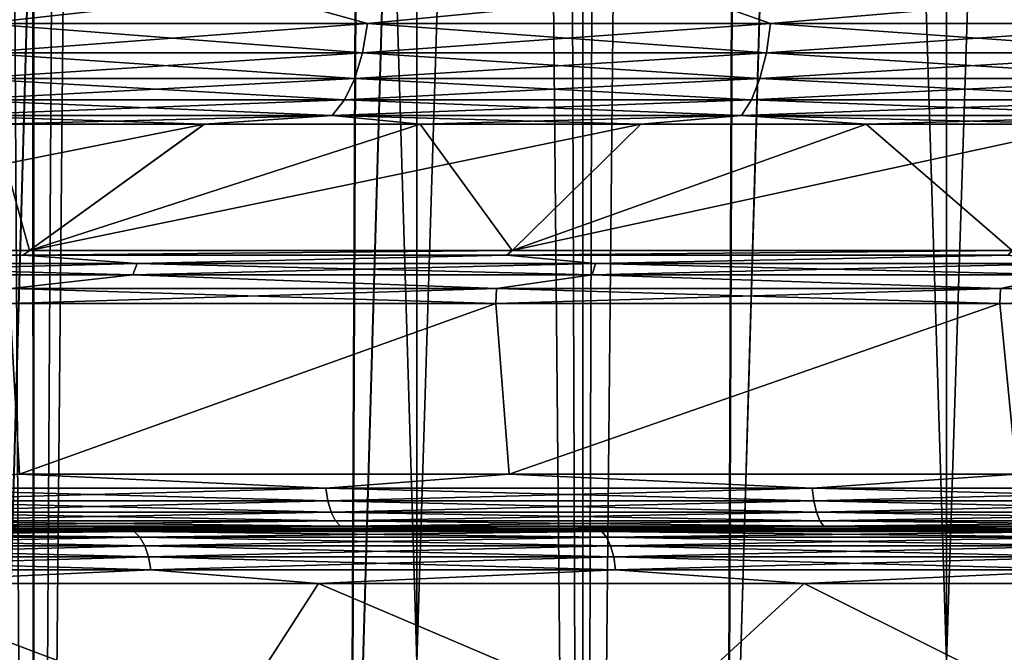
# Model space of a CAD drawing. Header units: metres. Extents: x -24 to 24, y -69 to 184.
# Tile 73 of 256: x -9.58 to -5.93, y -59.26 to -56.91. Entities that reach past the tile are written whole.
import ezdxf

# ---------------------------------------------------------------- set-up
doc = ezdxf.new("R2010")
doc.units = ezdxf.units.M
for name, color, linetype in [('100', 7, 'CONTINUOUS'), ('122', 7, 'CONTINUOUS'), ('134', 7, 'CONTINUOUS'), ('14', 7, 'CONTINUOUS'), ('15', 7, 'CONTINUOUS'), ('154', 7, 'CONTINUOUS'), ('156', 7, 'CONTINUOUS'), ('24', 7, 'CONTINUOUS'), ('26', 7, 'CONTINUOUS'), ('30', 7, 'CONTINUOUS'), ('367', 7, 'CONTINUOUS'), ('369', 7, 'CONTINUOUS'), ('3981', 7, 'CONTINUOUS'), ('3984', 7, 'CONTINUOUS'), ('3999', 7, 'CONTINUOUS'), ('560', 2, 'CONTINUOUS'), ('569', 2, 'CONTINUOUS'), ('68', 7, 'CONTINUOUS'), ('69', 7, 'CONTINUOUS'), ('76', 7, 'CONTINUOUS'), ('77', 7, 'CONTINUOUS'), ('88', 7, 'CONTINUOUS')]:
    doc.layers.add(name, color=color, linetype=linetype)

msp = doc.modelspace()

# ---------------------------------------------------------------- linework, layer by layer
at = {"layer": '100'}
for points in [[(-9.546318, -57.770858, 19.079793), (-11.283915, -57.787988, 18.168639), (-9.569844, -57.787988, 19.127055)], [(-9.546318, -57.770858, 19.079793), (-11.256125, -57.770858, 18.123751), (-11.283915, -57.787988, 18.168639)], [(-11.283915, -57.787988, 18.168639), (-10.781071, -57.819116, 18.524952), (-9.569844, -57.787988, 19.127055)], [(-10.781071, -57.819116, 18.524952), (-9.147865, -57.819116, 19.383547), (-9.569844, -57.787988, 19.127055)], [(-7.756025, -57.770858, 19.874978), (-9.569844, -57.787988, 19.127055), (-7.775089, -57.787988, 19.92421)], [(-7.756025, -57.770858, 19.874978), (-9.546318, -57.770858, 19.079793), (-9.569844, -57.787988, 19.127055)], [(-9.569844, -57.787988, 19.127055), (-9.147865, -57.819116, 19.383547), (-7.775089, -57.787988, 19.92421)], [(-9.147865, -57.819116, 19.383547), (-7.446867, -57.819116, 20.098495), (-7.775089, -57.787988, 19.92421)], [(-5.900291, -57.770858, 20.502616), (-7.775089, -57.787988, 19.92421), (-5.914781, -57.787988, 20.553382)], [(-5.900291, -57.770858, 20.502616), (-7.756025, -57.770858, 19.874978), (-7.775089, -57.787988, 19.92421)], [(-7.775089, -57.787988, 19.92421), (-7.446867, -57.819116, 20.098495), (-5.914781, -57.787988, 20.553382)], [(-7.446867, -57.819116, 20.098495), (-5.690681, -57.819116, 20.664498), (-5.914781, -57.787988, 20.553382)], [(-10.799097, -57.861789, 18.555925), (-9.16316, -57.861789, 19.415956), (-10.781071, -57.819116, 18.524952)], [(-10.781071, -57.819116, 18.524952), (-9.16316, -57.861789, 19.415956), (-9.147865, -57.819116, 19.383547)], [(-9.16316, -57.861789, 19.415956), (-7.459318, -57.861789, 20.1321), (-9.147865, -57.819116, 19.383547)], [(-9.147865, -57.819116, 19.383547), (-7.459318, -57.861789, 20.1321), (-7.446867, -57.819116, 20.098495)], [(-7.459318, -57.861789, 20.1321), (-5.700196, -57.861789, 20.699049), (-7.446867, -57.819116, 20.098495)], [(-7.446867, -57.819116, 20.098495), (-5.700196, -57.861789, 20.699049), (-5.690681, -57.819116, 20.664498)], [(-10.799097, -57.861789, 18.555925), (-9.616705, -57.912692, 19.220715), (-9.16316, -57.861789, 19.415956)], [(-9.616705, -57.912692, 19.220715), (-7.813161, -57.912692, 20.021774), (-9.16316, -57.861789, 19.415956)], [(-9.16316, -57.861789, 19.415956), (-7.813161, -57.912692, 20.021774), (-7.459318, -57.861789, 20.1321)], [(-7.813161, -57.912692, 20.021774), (-5.943744, -57.912692, 20.654027), (-7.459318, -57.861789, 20.1321)], [(-7.459318, -57.861789, 20.1321), (-5.943744, -57.912692, 20.654027), (-5.700196, -57.861789, 20.699049)], [(-5.943744, -57.912692, 20.654027), (-4.024215, -57.912692, 21.112143), (-5.700196, -57.861789, 20.699049)], [(-9.620174, -57.96782, 19.227643), (-7.815985, -57.96782, 20.028989), (-9.616705, -57.912692, 19.220715)], [(-9.616705, -57.912692, 19.220715), (-7.815985, -57.96782, 20.028989), (-7.813161, -57.912692, 20.021774)], [(-7.815985, -57.96782, 20.028989), (-5.945893, -57.96782, 20.66147), (-7.813161, -57.912692, 20.021774)], [(-7.813161, -57.912692, 20.021774), (-5.945893, -57.96782, 20.66147), (-5.943744, -57.912692, 20.654027)], [(-5.945893, -57.96782, 20.66147), (-4.025669, -57.96782, 21.119754), (-5.943744, -57.912692, 20.654027)], [(-5.943744, -57.912692, 20.654027), (-4.025669, -57.96782, 21.119754), (-4.024215, -57.912692, 21.112143)]]:
    msp.add_3dface(points, dxfattribs=at)
at = {"layer": '122'}
for points in [[(-8.701032, -56.814139, 16.057705), (-10.204306, -56.814139, 15.146946), (-9.720664, -56.928619, 15.478677)], [(-8.701032, -56.814139, 16.057705), (-9.720664, -56.928619, 15.478677), (-8.292454, -56.928619, 16.288522)], [(-7.117171, -56.814139, 16.819742), (-8.701032, -56.814139, 16.057705), (-8.292454, -56.928619, 16.288522)], [(-7.117171, -56.814139, 16.819742), (-8.292454, -56.928619, 16.288522), (-6.797333, -56.928619, 16.966938)], [(-5.467392, -56.814139, 17.426), (-7.117171, -56.814139, 16.819742), (-6.797333, -56.928619, 16.966938)], [(-5.467392, -56.814139, 17.426), (-6.797333, -56.928619, 16.966938), (-5.247367, -56.928619, 17.508452)], [(-9.742054, -57.036874, 15.512738), (-8.310701, -57.036874, 16.324365), (-9.720664, -56.928619, 15.478677)], [(-9.720664, -56.928619, 15.478677), (-8.310701, -57.036874, 16.324365), (-8.292454, -56.928619, 16.288522)], [(-8.310701, -57.036874, 16.324365), (-6.812291, -57.036874, 17.004274), (-8.292454, -56.928619, 16.288522)], [(-8.292454, -56.928619, 16.288522), (-6.812291, -57.036874, 17.004274), (-6.797333, -56.928619, 16.966938)], [(-6.812291, -57.036874, 17.004274), (-5.258914, -57.036874, 17.546979), (-6.797333, -56.928619, 16.966938)], [(-6.797333, -56.928619, 16.966938), (-5.258914, -57.036874, 17.546979), (-5.247367, -56.928619, 17.508452)], [(-9.776082, -57.133015, 15.566923), (-8.33973, -57.133015, 16.381385), (-9.742054, -57.036874, 15.512738)], [(-9.742054, -57.036874, 15.512738), (-8.33973, -57.133015, 16.381385), (-8.310701, -57.036874, 16.324365)], [(-8.33973, -57.133015, 16.381385), (-6.836086, -57.133015, 17.063669), (-8.310701, -57.036874, 16.324365)], [(-8.310701, -57.036874, 16.324365), (-6.836086, -57.133015, 17.063669), (-6.812291, -57.036874, 17.004274)], [(-6.836086, -57.133015, 17.063669), (-5.277283, -57.133015, 17.608269), (-6.812291, -57.036874, 17.004274)], [(-6.812291, -57.036874, 17.004274), (-5.277283, -57.133015, 17.608269), (-5.258914, -57.036874, 17.546979)], [(-9.820934, -57.211911, 15.638341), (-8.377991, -57.211911, 16.45654), (-9.776082, -57.133015, 15.566923)], [(-9.776082, -57.133015, 15.566923), (-8.377991, -57.211911, 16.45654), (-8.33973, -57.133015, 16.381385)], [(-8.377991, -57.211911, 16.45654), (-6.867449, -57.211911, 17.141954), (-8.33973, -57.133015, 16.381385)], [(-8.33973, -57.133015, 16.381385), (-6.867449, -57.211911, 17.141954), (-6.836086, -57.133015, 17.063669)], [(-6.867449, -57.211911, 17.141954), (-5.301494, -57.211911, 17.689054), (-6.836086, -57.133015, 17.063669)], [(-6.836086, -57.133015, 17.063669), (-5.301494, -57.211911, 17.689054), (-5.277283, -57.133015, 17.608269)], [(-9.874215, -57.269354, 15.723184), (-8.423444, -57.269354, 16.545822), (-9.820934, -57.211911, 15.638341)], [(-9.820934, -57.211911, 15.638341), (-8.423444, -57.269354, 16.545822), (-8.377991, -57.211911, 16.45654)], [(-8.423444, -57.269354, 16.545822), (-6.904707, -57.269354, 17.234954), (-8.377991, -57.211911, 16.45654)], [(-8.377991, -57.211911, 16.45654), (-6.904707, -57.269354, 17.234954), (-6.867449, -57.211911, 17.141954)], [(-6.904707, -57.269354, 17.234954), (-5.330256, -57.269354, 17.785022), (-6.867449, -57.211911, 17.141954)], [(-6.867449, -57.211911, 17.141954), (-5.330256, -57.269354, 17.785022), (-5.301494, -57.211911, 17.689054)], [(-9.874215, -57.269354, 15.723184), (-8.898045, -57.30218, 16.420864), (-8.423444, -57.269354, 16.545822)], [(-9.677883, -57.30218, 15.973683), (-8.898045, -57.30218, 16.420864), (-9.874215, -57.269354, 15.723184)], [(-8.898045, -57.30218, 16.420864), (-8.09759, -57.30218, 16.830003), (-8.423444, -57.269354, 16.545822)], [(-8.423444, -57.269354, 16.545822), (-7.278369, -57.30218, 17.200154), (-6.904707, -57.269354, 17.234954)], [(-8.09759, -57.30218, 16.830003), (-7.278369, -57.30218, 17.200154), (-8.423444, -57.269354, 16.545822)], [(-7.278369, -57.30218, 17.200154), (-6.44228, -57.30218, 17.530459), (-6.904707, -57.269354, 17.234954)], [(-6.904707, -57.269354, 17.234954), (-5.591257, -57.30218, 17.820152), (-5.330256, -57.269354, 17.785022)], [(-6.44228, -57.30218, 17.530459), (-5.591257, -57.30218, 17.820152), (-6.904707, -57.269354, 17.234954)]]:
    msp.add_3dface(points, dxfattribs=at)
at = {"layer": '134'}
for points in [[(-8.701031, -56.814139, -16.057705), (-9.720664, -56.928619, -15.478677), (-10.204302, -56.814139, -15.146949)], [(-8.292454, -56.928619, -16.288522), (-9.720664, -56.928619, -15.478677), (-8.701031, -56.814139, -16.057705)], [(-7.11717, -56.814139, -16.819742), (-8.292454, -56.928619, -16.288522), (-8.701031, -56.814139, -16.057705)], [(-6.797333, -56.928619, -16.966938), (-8.292454, -56.928619, -16.288522), (-7.11717, -56.814139, -16.819742)], [(-5.467391, -56.814139, -17.426), (-6.797333, -56.928619, -16.966938), (-7.11717, -56.814139, -16.819742)], [(-5.247367, -56.928619, -17.508452), (-6.797333, -56.928619, -16.966938), (-5.467391, -56.814139, -17.426)], [(-8.292454, -56.928619, -16.288522), (-9.742054, -57.036874, -15.512738), (-9.720664, -56.928619, -15.478677)], [(-8.310701, -57.036874, -16.324365), (-9.742054, -57.036874, -15.512738), (-8.292454, -56.928619, -16.288522)], [(-6.797333, -56.928619, -16.966938), (-8.310701, -57.036874, -16.324365), (-8.292454, -56.928619, -16.288522)], [(-6.812291, -57.036874, -17.004274), (-8.310701, -57.036874, -16.324365), (-6.797333, -56.928619, -16.966938)], [(-5.247367, -56.928619, -17.508452), (-6.812291, -57.036874, -17.004274), (-6.797333, -56.928619, -16.966938)], [(-5.258914, -57.036874, -17.546979), (-6.812291, -57.036874, -17.004274), (-5.247367, -56.928619, -17.508452)], [(-8.310701, -57.036874, -16.324365), (-9.776082, -57.133015, -15.566923), (-9.742054, -57.036874, -15.512738)], [(-8.33973, -57.133015, -16.381385), (-9.776082, -57.133015, -15.566923), (-8.310701, -57.036874, -16.324365)], [(-6.812291, -57.036874, -17.004274), (-8.33973, -57.133015, -16.381385), (-8.310701, -57.036874, -16.324365)], [(-6.836086, -57.133015, -17.063669), (-8.33973, -57.133015, -16.381385), (-6.812291, -57.036874, -17.004274)], [(-5.258914, -57.036874, -17.546979), (-6.836086, -57.133015, -17.063669), (-6.812291, -57.036874, -17.004274)], [(-5.277283, -57.133015, -17.608269), (-6.836086, -57.133015, -17.063669), (-5.258914, -57.036874, -17.546979)], [(-8.33973, -57.133015, -16.381385), (-9.820934, -57.211911, -15.638341), (-9.776082, -57.133015, -15.566923)], [(-8.377991, -57.211911, -16.45654), (-9.820934, -57.211911, -15.638341), (-8.33973, -57.133015, -16.381385)], [(-6.836086, -57.133015, -17.063669), (-8.377991, -57.211911, -16.45654), (-8.33973, -57.133015, -16.381385)], [(-6.867449, -57.211911, -17.141954), (-8.377991, -57.211911, -16.45654), (-6.836086, -57.133015, -17.063669)], [(-5.277283, -57.133015, -17.608269), (-6.867449, -57.211911, -17.141954), (-6.836086, -57.133015, -17.063669)], [(-5.301494, -57.211911, -17.689054), (-6.867449, -57.211911, -17.141954), (-5.277283, -57.133015, -17.608269)], [(-8.377991, -57.211911, -16.45654), (-9.874215, -57.269354, -15.723184), (-9.820934, -57.211911, -15.638341)], [(-8.423444, -57.269354, -16.545822), (-9.874215, -57.269354, -15.723184), (-8.377991, -57.211911, -16.45654)], [(-6.867449, -57.211911, -17.141954), (-8.423444, -57.269354, -16.545822), (-8.377991, -57.211911, -16.45654)], [(-6.904707, -57.269354, -17.234954), (-8.423444, -57.269354, -16.545822), (-6.867449, -57.211911, -17.141954)], [(-5.301494, -57.211911, -17.689054), (-6.904707, -57.269354, -17.234954), (-6.867449, -57.211911, -17.141954)], [(-5.330256, -57.269354, -17.785022), (-6.904707, -57.269354, -17.234954), (-5.301494, -57.211911, -17.689054)], [(-9.874215, -57.269354, -15.723184), (-8.423444, -57.269354, -16.545822), (-9.677825, -57.30218, -15.973718)], [(-9.677825, -57.30218, -15.973718), (-8.423444, -57.269354, -16.545822), (-8.897982, -57.30218, -16.420898)], [(-8.897982, -57.30218, -16.420898), (-8.423444, -57.269354, -16.545822), (-8.09752, -57.30218, -16.830037)], [(-8.423444, -57.269354, -16.545822), (-6.904707, -57.269354, -17.234954), (-8.09752, -57.30218, -16.830037)], [(-8.09752, -57.30218, -16.830037), (-6.904707, -57.269354, -17.234954), (-7.278297, -57.30218, -17.200185)], [(-7.278297, -57.30218, -17.200185), (-6.904707, -57.269354, -17.234954), (-6.44221, -57.30218, -17.530485)], [(-6.904707, -57.269354, -17.234954), (-5.330256, -57.269354, -17.785022), (-6.44221, -57.30218, -17.530485)], [(-6.44221, -57.30218, -17.530485), (-5.330256, -57.269354, -17.785022), (-5.591194, -57.30218, -17.820172)]]:
    msp.add_3dface(points, dxfattribs=at)
at = {"layer": '14'}
for points in [[(-8.812425, -59.53218, 18.398401), (-10.2, -59.007862, 17.666918), (-10.320977, -59.53218, 17.596518)], [(-8.474463, -59.007862, 18.556494), (-10.2, -59.007862, 17.666918), (-8.812425, -59.53218, 18.398401)], [(-7.242068, -59.53218, 19.071247), (-8.474463, -59.007862, 18.556494), (-8.812425, -59.53218, 18.398401)], [(-6.67219, -59.007862, 19.278016), (-8.474463, -59.007862, 18.556494), (-7.242068, -59.53218, 19.071247)], [(-5.620914, -59.53218, 19.610337), (-6.67219, -59.007862, 19.278016), (-7.242068, -59.53218, 19.071247)], [(-4.809494, -59.007862, 19.824953), (-6.67219, -59.007862, 19.278016), (-5.620914, -59.53218, 19.610337)]]:
    msp.add_3dface(points, dxfattribs=at)
at = {"layer": '15'}
for points in [[(-10.320978, -59.53218, -17.596517), (-10.199971, -59.007862, -17.666935), (-8.812426, -59.53218, -18.398401)], [(-10.199971, -59.007862, -17.666935), (-8.474434, -59.007862, -18.556507), (-8.812426, -59.53218, -18.398401)], [(-8.812426, -59.53218, -18.398401), (-8.474434, -59.007862, -18.556507), (-7.242068, -59.53218, -19.071247)], [(-8.474434, -59.007862, -18.556507), (-6.672155, -59.007862, -19.278027), (-7.242068, -59.53218, -19.071247)], [(-7.242068, -59.53218, -19.071247), (-6.672155, -59.007862, -19.278027), (-5.620915, -59.53218, -19.610337)], [(-6.672155, -59.007862, -19.278027), (-4.809461, -59.007862, -19.824961), (-5.620915, -59.53218, -19.610337)]]:
    msp.add_3dface(points, dxfattribs=at)
at = {"layer": '154'}
for points in [[(-9.373102, -5.140339, 12.108601), (-10.885677, -61, 11.451726), (-10.549666, -5.140339, 11.09855)], [(-9.671275, -61, 12.494257), (-10.885677, -61, 11.451726), (-9.373102, -5.140339, 12.108601)], [(-8.09957, -5.140339, 12.995008), (-9.671275, -61, 12.494257), (-9.373102, -5.140339, 12.108601)], [(-8.357631, -61, 13.408579), (-9.671275, -61, 12.494257), (-8.09957, -5.140339, 12.995008)], [(-6.743722, -5.140339, 13.747563), (-8.357631, -61, 13.408579), (-8.09957, -5.140339, 12.995008)], [(-6.958228, -61, 14.185312), (-8.357631, -61, 13.408579), (-6.743722, -5.140339, 13.747563)], [(-5.317986, -5.140339, 14.359398), (-6.958228, -61, 14.185312), (-6.743722, -5.140339, 13.747563)], [(-5.487423, -61, 14.816484), (-6.958228, -61, 14.185312), (-5.317986, -5.140339, 14.359398)]]:
    msp.add_3dface(points, dxfattribs=at)
at = {"layer": '156'}
for points in [[(-10.549666, -5.140339, -11.09855), (-10.882737, -60.80544, -11.452178), (-9.373102, -5.140339, -12.108601)], [(-10.882737, -60.80544, -11.452178), (-9.668291, -60.829759, -12.494687), (-9.373102, -5.140339, -12.108601)], [(-9.373102, -5.140339, -12.108601), (-9.668291, -60.829759, -12.494687), (-8.09957, -5.140339, -12.995008)], [(-9.668291, -60.829759, -12.494687), (-8.354292, -60.854083, -13.40916), (-8.09957, -5.140339, -12.995008)], [(-8.09957, -5.140339, -12.995008), (-8.354292, -60.854083, -13.40916), (-6.743722, -5.140339, -13.747563)], [(-8.354292, -60.854083, -13.40916), (-6.954759, -60.878402, -14.185831), (-6.743722, -5.140339, -13.747563)], [(-6.743722, -5.140339, -13.747563), (-6.954759, -60.878402, -14.185831), (-5.317986, -5.140339, -14.359398)], [(-6.954759, -60.878402, -14.185831), (-5.483943, -60.902719, -14.816867), (-5.317986, -5.140339, -14.359398)]]:
    msp.add_3dface(points, dxfattribs=at)
at = {"layer": '24'}
for points in [[(-9.438683, -58.807869, 18.308451), (-11.213927, -58.80173, 18.111107), (-10.299146, -58.807869, 17.838601)], [(-9.495007, -58.80173, 19.068539), (-11.213927, -58.80173, 18.111107), (-9.438683, -58.807869, 18.308451)], [(-8.556838, -58.807869, 18.736825), (-9.495007, -58.80173, 19.068539), (-9.438683, -58.807869, 18.308451)], [(-7.655613, -58.807869, 19.122753), (-9.495007, -58.80173, 19.068539), (-8.556838, -58.807869, 18.736825)], [(-7.695078, -58.80173, 19.863286), (-9.495007, -58.80173, 19.068539), (-7.655613, -58.807869, 19.122753)], [(-6.737049, -58.807869, 19.465361), (-7.695078, -58.80173, 19.863286), (-7.655613, -58.807869, 19.122753)], [(-5.803223, -58.807869, 19.763873), (-7.695078, -58.80173, 19.863286), (-6.737049, -58.807869, 19.465361)], [(-5.829502, -58.80173, 20.488564), (-7.695078, -58.80173, 19.863286), (-5.803223, -58.807869, 19.763873)]]:
    msp.add_3dface(points, dxfattribs=at)
at = {"layer": '26'}
for points in [[(-11.213926, -58.80173, -18.111108), (-9.495, -58.80173, -19.068543), (-10.299103, -58.807869, -17.838626)], [(-10.299103, -58.807869, -17.838626), (-9.495, -58.80173, -19.068543), (-9.43864, -58.807869, -18.308473)], [(-9.43864, -58.807869, -18.308473), (-9.495, -58.80173, -19.068543), (-8.556794, -58.807869, -18.736845)], [(-9.495, -58.80173, -19.068543), (-7.695074, -58.80173, -19.863287), (-8.556794, -58.807869, -18.736845)], [(-8.556794, -58.807869, -18.736845), (-7.695074, -58.80173, -19.863287), (-7.655566, -58.807869, -19.122772)], [(-7.655566, -58.807869, -19.122772), (-7.695074, -58.80173, -19.863287), (-6.736998, -58.807869, -19.465378)], [(-7.695074, -58.80173, -19.863287), (-5.829501, -58.80173, -20.488564), (-6.736998, -58.807869, -19.465378)], [(-6.736998, -58.807869, -19.465378), (-5.829501, -58.80173, -20.488564), (-5.803172, -58.807869, -19.763889)]]:
    msp.add_3dface(points, dxfattribs=at)
at = {"layer": '30'}
for points in [[(-11.256125, -57.770858, 18.123751), (-9.546318, -57.770858, 19.079793), (-9.677883, -57.30218, 15.973683)], [(-9.677883, -57.30218, 15.973683), (-9.546318, -57.770858, 19.079793), (-8.898045, -57.30218, 16.420864)], [(-8.898045, -57.30218, 16.420864), (-9.546318, -57.770858, 19.079793), (-8.09759, -57.30218, 16.830003)], [(-9.546318, -57.770858, 19.079793), (-7.756025, -57.770858, 19.874978), (-8.09759, -57.30218, 16.830003)], [(-8.09759, -57.30218, 16.830003), (-7.756025, -57.770858, 19.874978), (-7.278369, -57.30218, 17.200154)], [(-7.278369, -57.30218, 17.200154), (-7.756025, -57.770858, 19.874978), (-6.44228, -57.30218, 17.530459)], [(-7.756025, -57.770858, 19.874978), (-5.900291, -57.770858, 20.502616), (-6.44228, -57.30218, 17.530459)], [(-6.44228, -57.30218, 17.530459), (-5.900291, -57.770858, 20.502616), (-5.591257, -57.30218, 17.820152)]]:
    msp.add_3dface(points, dxfattribs=at)
at = {"layer": '367'}
for points in [[(-9.530857, 145.2, -22.298548), (-11.491315, -68.3, -21.354442), (-11.491315, 145.2, -21.354442)], [(-9.530857, -68.3, -22.298548), (-11.491315, -68.3, -21.354442), (-9.530857, 145.2, -22.298548)], [(-7.493662, 145.2, -23.063121), (-9.530857, -68.3, -22.298548), (-9.530857, 145.2, -22.298548)], [(-7.493662, -68.3, -23.063121), (-9.530857, -68.3, -22.298548), (-7.493662, 145.2, -23.063121)], [(-5.396133, 145.2, -23.642002), (-7.493662, -68.3, -23.063121), (-7.493662, 145.2, -23.063121)], [(-5.396133, -68.3, -23.642002), (-7.493662, -68.3, -23.063121), (-5.396133, 145.2, -23.642002)]]:
    msp.add_3dface(points, dxfattribs=at)
at = {"layer": '369'}
for points in [[(-11.491315, -68.3, 21.354442), (-9.530857, -68.3, 22.298548), (-11.121725, 66.909234, 21.54924)], [(-11.121725, 66.909234, 21.54924), (-9.530857, -68.3, 22.298548), (-10.360173, 66.636793, 21.92554)], [(-10.360173, 66.636793, 21.92554), (-9.530857, -68.3, 22.298548), (-9.57352, 66.386954, 22.280265)], [(-9.57352, 66.386954, 22.280265), (-9.530857, -68.3, 22.298548), (-8.765014, 66.159987, 22.610551)], [(-9.530857, -68.3, 22.298548), (-7.493662, -68.3, 23.063121), (-8.765014, 66.159987, 22.610551)], [(-8.765014, 66.159987, 22.610551), (-7.493662, -68.3, 23.063121), (-7.93796, 65.95599, 22.913998)], [(-7.93796, 65.95599, 22.913998), (-7.493662, -68.3, 23.063121), (-7.095728, 65.774966, 23.188643)], [(-7.493662, -68.3, 23.063121), (-5.396133, -68.3, 23.642002), (-7.095728, 65.774966, 23.188643)], [(-7.095728, 65.774966, 23.188643), (-5.396133, -68.3, 23.642002), (-6.241957, 65.616903, 23.432893)], [(-6.241957, 65.616903, 23.432893), (-5.396133, -68.3, 23.642002), (-5.37995, 65.481644, 23.64569)]]:
    msp.add_3dface(points, dxfattribs=at)
at = {"layer": '3981'}
for points in [[(-9.58337, -58.601738, 19.246013), (-7.815985, -57.96782, 20.028989), (-9.620174, -57.96782, 19.227643)], [(-9.58337, -58.601738, 19.246013), (-7.766691, -58.601738, 20.048155), (-7.815985, -57.96782, 20.028989)], [(-7.766691, -58.601738, 20.048155), (-5.945893, -57.96782, 20.66147), (-7.815985, -57.96782, 20.028989)], [(-7.766691, -58.601738, 20.048155), (-5.883753, -58.601738, 20.679252), (-5.945893, -57.96782, 20.66147)], [(-5.883753, -58.601738, 20.679252), (-4.025669, -57.96782, 21.119754), (-5.945893, -57.96782, 20.66147)]]:
    msp.add_3dface(points, dxfattribs=at)
at = {"layer": '3984'}
for points in [[(-9.583356, -58.601738, -19.24602), (-9.620177, -57.96782, -19.227641), (-7.815988, -57.96782, -20.028987)], [(-7.766679, -58.601738, -20.048159), (-9.583356, -58.601738, -19.24602), (-7.815988, -57.96782, -20.028987)], [(-7.766679, -58.601738, -20.048159), (-7.815988, -57.96782, -20.028987), (-5.945895, -57.96782, -20.66147)], [(-5.883745, -58.601738, -20.679254), (-7.766679, -58.601738, -20.048159), (-5.945895, -57.96782, -20.66147)], [(-5.883745, -58.601738, -20.679254), (-5.945895, -57.96782, -20.66147), (-4.02567, -57.96782, -21.119753)]]:
    msp.add_3dface(points, dxfattribs=at)
at = {"layer": '3999'}
for points in [[(-11.256156, -57.770858, -18.123731), (-9.677825, -57.30218, -15.973718), (-8.897982, -57.30218, -16.420898)], [(-9.546357, -57.770858, -19.079774), (-11.256156, -57.770858, -18.123731), (-8.897982, -57.30218, -16.420898)], [(-9.546357, -57.770858, -19.079774), (-8.09752, -57.30218, -16.830037), (-7.278297, -57.30218, -17.200185)], [(-9.546357, -57.770858, -19.079774), (-8.897982, -57.30218, -16.420898), (-8.09752, -57.30218, -16.830037)], [(-7.756072, -57.770858, -19.87496), (-9.546357, -57.770858, -19.079774), (-7.278297, -57.30218, -17.200185)], [(-7.756072, -57.770858, -19.87496), (-6.44221, -57.30218, -17.530485), (-5.591194, -57.30218, -17.820172)], [(-7.756072, -57.770858, -19.87496), (-7.278297, -57.30218, -17.200185), (-6.44221, -57.30218, -17.530485)], [(-5.900342, -57.770858, -20.502601), (-7.756072, -57.770858, -19.87496), (-5.591194, -57.30218, -17.820172)]]:
    msp.add_3dface(points, dxfattribs=at)
at = {"layer": '560'}
for points in [[(-8.109752, -59.3, -20.934048), (-10.006733, 3.7, -20.096462), (-10.006744, -59.3, -20.096457)], [(-8.109766, 3.7, -20.934044), (-10.006733, 3.7, -20.096462), (-8.109752, -59.3, -20.934048)], [(-6.143718, -59.3, -21.592988), (-8.109766, 3.7, -20.934044), (-8.109752, -59.3, -20.934048)], [(-6.143717, 3.7, -21.592991), (-8.109766, 3.7, -20.934044), (-6.143718, -59.3, -21.592988)], [(-4.125284, -59.3, -22.067725), (-6.143717, 3.7, -21.592991), (-6.143718, -59.3, -21.592988)], [(-4.125271, 3.7, -22.067729), (-6.143717, 3.7, -21.592991), (-4.125284, -59.3, -22.067725)]]:
    msp.add_3dface(points, dxfattribs=at)
at = {"layer": '569'}
for points in [[(-10.006744, -59.3, 20.096457), (-10.006733, 3.7, 20.096462), (-8.109766, 3.7, 20.934044)], [(-8.109752, -59.3, 20.934048), (-10.006744, -59.3, 20.096457), (-8.109766, 3.7, 20.934044)], [(-8.109752, -59.3, 20.934048), (-8.109766, 3.7, 20.934044), (-6.143717, 3.7, 21.592991)], [(-6.143718, -59.3, 21.592988), (-8.109752, -59.3, 20.934048), (-6.143717, 3.7, 21.592991)], [(-6.143718, -59.3, 21.592988), (-6.143717, 3.7, 21.592991), (-4.125271, 3.7, 22.067729)], [(-4.125284, -59.3, 22.067725), (-6.143718, -59.3, 21.592988), (-4.125271, 3.7, 22.067729)]]:
    msp.add_3dface(points, dxfattribs=at)
at = {"layer": '68'}
for points in [[(-9.43864, -58.807869, -18.308473), (-9.158511, -58.815058, -18.39277), (-10.816514, -58.815058, -17.469269)], [(-10.299103, -58.807869, -17.838626), (-9.43864, -58.807869, -18.308473), (-10.816514, -58.815058, -17.469269)], [(-9.158511, -58.815058, -18.39277), (-10.791306, -58.835268, -17.428558), (-10.816514, -58.815058, -17.469269)], [(-9.137168, -58.835268, -18.349907), (-10.791306, -58.835268, -17.428558), (-9.158511, -58.815058, -18.39277)], [(-9.43864, -58.807869, -18.308473), (-8.556794, -58.807869, -18.736845), (-9.158511, -58.815058, -18.39277)], [(-7.655566, -58.807869, -19.122772), (-7.422372, -58.815058, -19.159351), (-9.158511, -58.815058, -18.39277)], [(-8.556794, -58.807869, -18.736845), (-7.655566, -58.807869, -19.122772), (-9.158511, -58.815058, -18.39277)], [(-7.422372, -58.815058, -19.159351), (-9.137168, -58.835268, -18.349907), (-9.158511, -58.815058, -18.39277)], [(-7.405075, -58.835268, -19.114701), (-9.137168, -58.835268, -18.349907), (-7.422372, -58.815058, -19.159351)], [(-7.655566, -58.807869, -19.122772), (-6.736998, -58.807869, -19.465378), (-7.422372, -58.815058, -19.159351)], [(-5.803172, -58.807869, -19.763889), (-5.622908, -58.815058, -19.762471), (-7.422372, -58.815058, -19.159351)], [(-6.736998, -58.807869, -19.465378), (-5.803172, -58.807869, -19.763889), (-7.422372, -58.815058, -19.159351)], [(-5.622908, -58.815058, -19.762471), (-7.405075, -58.835268, -19.114701), (-7.422372, -58.815058, -19.159351)], [(-5.609804, -58.835268, -19.716415), (-7.405075, -58.835268, -19.114701), (-5.622908, -58.815058, -19.762471)], [(-9.137168, -58.835268, -18.349907), (-10.769691, -58.867133, -17.393648), (-10.791306, -58.835268, -17.428558)], [(-9.118866, -58.867133, -18.313152), (-10.769691, -58.867133, -17.393648), (-9.137168, -58.835268, -18.349907)], [(-7.405075, -58.835268, -19.114701), (-9.118866, -58.867133, -18.313152), (-9.137168, -58.835268, -18.349907)], [(-7.390242, -58.867133, -19.076414), (-9.118866, -58.867133, -18.313152), (-7.405075, -58.835268, -19.114701)], [(-5.609804, -58.835268, -19.716415), (-7.390242, -58.867133, -19.076414), (-7.405075, -58.835268, -19.114701)], [(-5.598567, -58.867133, -19.676923), (-7.390242, -58.867133, -19.076414), (-5.609804, -58.835268, -19.716415)], [(-9.118866, -58.867133, -18.313152), (-10.753128, -58.908502, -17.366898), (-10.769691, -58.867133, -17.393648)], [(-9.104842, -58.908502, -18.284988), (-10.753128, -58.908502, -17.366898), (-9.118866, -58.867133, -18.313152)], [(-7.390242, -58.867133, -19.076414), (-9.104842, -58.908502, -18.284988), (-9.118866, -58.867133, -18.313152)], [(-7.378877, -58.908502, -19.047076), (-9.104842, -58.908502, -18.284988), (-7.390242, -58.867133, -19.076414)], [(-5.598567, -58.867133, -19.676923), (-7.378877, -58.908502, -19.047076), (-7.390242, -58.867133, -19.076414)], [(-5.589957, -58.908502, -19.646661), (-7.378877, -58.908502, -19.047076), (-5.598567, -58.867133, -19.676923)], [(-9.104842, -58.908502, -18.284988), (-10.742736, -58.95658, -17.350114), (-10.753128, -58.908502, -17.366898)], [(-9.096043, -58.95658, -18.267316), (-10.742736, -58.95658, -17.350114), (-9.104842, -58.908502, -18.284988)], [(-7.378877, -58.908502, -19.047076), (-9.096043, -58.95658, -18.267316), (-9.104842, -58.908502, -18.284988)], [(-7.371745, -58.95658, -19.028668), (-9.096043, -58.95658, -18.267316), (-7.378877, -58.908502, -19.047076)], [(-5.589957, -58.908502, -19.646661), (-7.371745, -58.95658, -19.028668), (-7.378877, -58.908502, -19.047076)], [(-5.584555, -58.95658, -19.627674), (-7.371745, -58.95658, -19.028668), (-5.589957, -58.908502, -19.646661)], [(-9.096043, -58.95658, -18.267316), (-10.199971, -59.007862, -17.666935), (-10.742736, -58.95658, -17.350114)], [(-8.474434, -59.007862, -18.556507), (-10.199971, -59.007862, -17.666935), (-9.096043, -58.95658, -18.267316)], [(-7.371745, -58.95658, -19.028668), (-8.474434, -59.007862, -18.556507), (-9.096043, -58.95658, -18.267316)], [(-6.672155, -59.007862, -19.278027), (-8.474434, -59.007862, -18.556507), (-7.371745, -58.95658, -19.028668)], [(-5.584555, -58.95658, -19.627674), (-6.672155, -59.007862, -19.278027), (-7.371745, -58.95658, -19.028668)], [(-4.809461, -59.007862, -19.824961), (-6.672155, -59.007862, -19.278027), (-5.584555, -58.95658, -19.627674)]]:
    msp.add_3dface(points, dxfattribs=at)
at = {"layer": '69'}
for points in [[(-10.299146, -58.807869, 17.838601), (-10.816514, -58.815058, 17.469269), (-9.158511, -58.815058, 18.39277)], [(-10.816514, -58.815058, 17.469269), (-9.137168, -58.835268, 18.349907), (-9.158511, -58.815058, 18.39277)], [(-10.791306, -58.835268, 17.428558), (-9.137168, -58.835268, 18.349907), (-10.816514, -58.815058, 17.469269)], [(-9.438683, -58.807869, 18.308451), (-10.299146, -58.807869, 17.838601), (-9.158511, -58.815058, 18.39277)], [(-8.556838, -58.807869, 18.736825), (-9.438683, -58.807869, 18.308451), (-9.158511, -58.815058, 18.39277)], [(-8.556838, -58.807869, 18.736825), (-9.158511, -58.815058, 18.39277), (-7.422372, -58.815058, 19.159351)], [(-9.158511, -58.815058, 18.39277), (-7.405075, -58.835268, 19.114701), (-7.422372, -58.815058, 19.159351)], [(-9.137168, -58.835268, 18.349907), (-7.405075, -58.835268, 19.114701), (-9.158511, -58.815058, 18.39277)], [(-7.655613, -58.807869, 19.122753), (-8.556838, -58.807869, 18.736825), (-7.422372, -58.815058, 19.159351)], [(-6.737049, -58.807869, 19.465361), (-7.655613, -58.807869, 19.122753), (-7.422372, -58.815058, 19.159351)], [(-6.737049, -58.807869, 19.465361), (-7.422372, -58.815058, 19.159351), (-5.622908, -58.815058, 19.762471)], [(-7.422372, -58.815058, 19.159351), (-5.609804, -58.835268, 19.716415), (-5.622908, -58.815058, 19.762471)], [(-7.405075, -58.835268, 19.114701), (-5.609804, -58.835268, 19.716415), (-7.422372, -58.815058, 19.159351)], [(-5.803223, -58.807869, 19.763873), (-6.737049, -58.807869, 19.465361), (-5.622908, -58.815058, 19.762471)], [(-10.791306, -58.835268, 17.428558), (-9.118866, -58.867133, 18.313152), (-9.137168, -58.835268, 18.349907)], [(-10.769691, -58.867133, 17.393648), (-9.118866, -58.867133, 18.313152), (-10.791306, -58.835268, 17.428558)], [(-9.137168, -58.835268, 18.349907), (-7.390242, -58.867133, 19.076414), (-7.405075, -58.835268, 19.114701)], [(-9.118866, -58.867133, 18.313152), (-7.390242, -58.867133, 19.076414), (-9.137168, -58.835268, 18.349907)], [(-7.405075, -58.835268, 19.114701), (-5.598567, -58.867133, 19.676923), (-5.609804, -58.835268, 19.716415)], [(-7.390242, -58.867133, 19.076414), (-5.598567, -58.867133, 19.676923), (-7.405075, -58.835268, 19.114701)], [(-10.769691, -58.867133, 17.393648), (-9.104842, -58.908502, 18.284988), (-9.118866, -58.867133, 18.313152)], [(-10.753128, -58.908502, 17.366898), (-9.104842, -58.908502, 18.284988), (-10.769691, -58.867133, 17.393648)], [(-9.118866, -58.867133, 18.313152), (-7.378877, -58.908502, 19.047076), (-7.390242, -58.867133, 19.076414)], [(-9.104842, -58.908502, 18.284988), (-7.378877, -58.908502, 19.047076), (-9.118866, -58.867133, 18.313152)], [(-7.390242, -58.867133, 19.076414), (-5.589957, -58.908502, 19.646661), (-5.598567, -58.867133, 19.676923)], [(-7.378877, -58.908502, 19.047076), (-5.589957, -58.908502, 19.646661), (-7.390242, -58.867133, 19.076414)], [(-10.753128, -58.908502, 17.366898), (-9.096043, -58.95658, 18.267316), (-9.104842, -58.908502, 18.284988)], [(-10.742736, -58.95658, 17.350114), (-9.096043, -58.95658, 18.267316), (-10.753128, -58.908502, 17.366898)], [(-9.104842, -58.908502, 18.284988), (-7.371745, -58.95658, 19.028668), (-7.378877, -58.908502, 19.047076)], [(-9.096043, -58.95658, 18.267316), (-7.371745, -58.95658, 19.028668), (-9.104842, -58.908502, 18.284988)], [(-7.378877, -58.908502, 19.047076), (-5.584555, -58.95658, 19.627674), (-5.589957, -58.908502, 19.646661)], [(-7.371745, -58.95658, 19.028668), (-5.584555, -58.95658, 19.627674), (-7.378877, -58.908502, 19.047076)], [(-10.742736, -58.95658, 17.350114), (-10.2, -59.007862, 17.666918), (-9.096043, -58.95658, 18.267316)], [(-10.2, -59.007862, 17.666918), (-8.474463, -59.007862, 18.556494), (-9.096043, -58.95658, 18.267316)], [(-9.096043, -58.95658, 18.267316), (-8.474463, -59.007862, 18.556494), (-7.371745, -58.95658, 19.028668)], [(-8.474463, -59.007862, 18.556494), (-6.67219, -59.007862, 19.278016), (-7.371745, -58.95658, 19.028668)], [(-7.371745, -58.95658, 19.028668), (-6.67219, -59.007862, 19.278016), (-5.584555, -58.95658, 19.627674)], [(-6.67219, -59.007862, 19.278016), (-4.809494, -59.007862, 19.824953), (-5.584555, -58.95658, 19.627674)]]:
    msp.add_3dface(points, dxfattribs=at)
at = {"layer": '76'}
for points in [[(-10.185008, -58.653019, -18.926916), (-9.583356, -58.601738, -19.24602), (-8.44741, -58.653019, -19.763699)], [(-9.583356, -58.601738, -19.24602), (-7.766679, -58.601738, -20.048159), (-8.44741, -58.653019, -19.763699)], [(-8.44741, -58.653019, -19.763699), (-7.766679, -58.601738, -20.048159), (-6.641799, -58.653019, -20.441356)], [(-7.766679, -58.601738, -20.048159), (-5.883745, -58.601738, -20.679254), (-6.641799, -58.653019, -20.441356)], [(-6.641799, -58.653019, -20.441356), (-5.883745, -58.601738, -20.679254), (-4.782712, -58.653019, -20.954432)], [(-10.185008, -58.653019, -18.926916), (-8.44741, -58.653019, -19.763699), (-10.175653, -58.701098, -18.909532)], [(-10.175653, -58.701098, -18.909532), (-8.44741, -58.653019, -19.763699), (-8.439652, -58.701098, -19.745547)], [(-8.44741, -58.653019, -19.763699), (-6.641799, -58.653019, -20.441356), (-8.439652, -58.701098, -19.745547)], [(-8.439652, -58.701098, -19.745547), (-6.641799, -58.653019, -20.441356), (-6.635699, -58.701098, -20.422581)], [(-6.641799, -58.653019, -20.441356), (-4.782712, -58.653019, -20.954432), (-6.635699, -58.701098, -20.422581)], [(-6.635699, -58.701098, -20.422581), (-4.782712, -58.653019, -20.954432), (-4.778319, -58.701098, -20.935186)], [(-10.175653, -58.701098, -18.909532), (-8.439652, -58.701098, -19.745547), (-10.160744, -58.742467, -18.881827)], [(-10.160744, -58.742467, -18.881827), (-8.439652, -58.701098, -19.745547), (-8.427286, -58.742467, -19.716616)], [(-8.439652, -58.701098, -19.745547), (-6.635699, -58.701098, -20.422581), (-8.427286, -58.742467, -19.716616)], [(-8.427286, -58.742467, -19.716616), (-6.635699, -58.701098, -20.422581), (-6.625976, -58.742467, -20.392659)], [(-6.635699, -58.701098, -20.422581), (-4.778319, -58.701098, -20.935186), (-6.625976, -58.742467, -20.392659)], [(-6.625976, -58.742467, -20.392659), (-4.778319, -58.701098, -20.935186), (-4.771318, -58.742467, -20.904512)], [(-10.160744, -58.742467, -18.881827), (-8.427286, -58.742467, -19.716616), (-10.141287, -58.774332, -18.84567)], [(-10.141287, -58.774332, -18.84567), (-8.427286, -58.742467, -19.716616), (-8.411149, -58.774332, -19.678861)], [(-8.427286, -58.742467, -19.716616), (-6.625976, -58.742467, -20.392659), (-8.411149, -58.774332, -19.678861)], [(-8.411149, -58.774332, -19.678861), (-6.625976, -58.742467, -20.392659), (-6.613288, -58.774332, -20.353609)], [(-6.625976, -58.742467, -20.392659), (-4.771318, -58.742467, -20.904512), (-6.613288, -58.774332, -20.353609)], [(-6.613288, -58.774332, -20.353609), (-4.771318, -58.742467, -20.904512), (-4.762182, -58.774332, -20.864482)], [(-10.141287, -58.774332, -18.84567), (-8.411149, -58.774332, -19.678861), (-10.118597, -58.794541, -18.803504)], [(-10.118597, -58.794541, -18.803504), (-8.411149, -58.774332, -19.678861), (-8.392329, -58.794541, -19.63483)], [(-8.411149, -58.774332, -19.678861), (-6.613288, -58.774332, -20.353609), (-8.392329, -58.794541, -19.63483)], [(-8.392329, -58.794541, -19.63483), (-6.613288, -58.774332, -20.353609), (-6.598492, -58.794541, -20.308069)], [(-6.613288, -58.774332, -20.353609), (-4.762182, -58.774332, -20.864482), (-6.598492, -58.794541, -20.308069)], [(-6.598492, -58.794541, -20.308069), (-4.762182, -58.774332, -20.864482), (-4.751527, -58.794541, -20.817799)], [(-9.495, -58.80173, -19.068543), (-11.213926, -58.80173, -18.111108), (-10.118597, -58.794541, -18.803504)], [(-9.495, -58.80173, -19.068543), (-10.118597, -58.794541, -18.803504), (-8.392329, -58.794541, -19.63483)], [(-7.695074, -58.80173, -19.863287), (-9.495, -58.80173, -19.068543), (-8.392329, -58.794541, -19.63483)], [(-7.695074, -58.80173, -19.863287), (-8.392329, -58.794541, -19.63483), (-6.598492, -58.794541, -20.308069)], [(-5.829501, -58.80173, -20.488564), (-7.695074, -58.80173, -19.863287), (-6.598492, -58.794541, -20.308069)], [(-5.829501, -58.80173, -20.488564), (-6.598492, -58.794541, -20.308069), (-4.751527, -58.794541, -20.817799)]]:
    msp.add_3dface(points, dxfattribs=at)
at = {"layer": '77'}
for points in [[(-8.44741, -58.653019, 19.763699), (-9.58337, -58.601738, 19.246013), (-10.185008, -58.653019, 18.926916)], [(-7.766691, -58.601738, 20.048155), (-9.58337, -58.601738, 19.246013), (-8.44741, -58.653019, 19.763699)], [(-6.641799, -58.653019, 20.441356), (-7.766691, -58.601738, 20.048155), (-8.44741, -58.653019, 19.763699)], [(-5.883753, -58.601738, 20.679252), (-7.766691, -58.601738, 20.048155), (-6.641799, -58.653019, 20.441356)], [(-4.782712, -58.653019, 20.954432), (-5.883753, -58.601738, 20.679252), (-6.641799, -58.653019, 20.441356)], [(-8.439652, -58.701098, 19.745547), (-10.185008, -58.653019, 18.926916), (-10.175653, -58.701098, 18.909532)], [(-8.44741, -58.653019, 19.763699), (-10.185008, -58.653019, 18.926916), (-8.439652, -58.701098, 19.745547)], [(-6.635699, -58.701098, 20.422581), (-8.44741, -58.653019, 19.763699), (-8.439652, -58.701098, 19.745547)], [(-6.641799, -58.653019, 20.441356), (-8.44741, -58.653019, 19.763699), (-6.635699, -58.701098, 20.422581)], [(-4.778319, -58.701098, 20.935186), (-6.641799, -58.653019, 20.441356), (-6.635699, -58.701098, 20.422581)], [(-4.782712, -58.653019, 20.954432), (-6.641799, -58.653019, 20.441356), (-4.778319, -58.701098, 20.935186)], [(-8.427286, -58.742467, 19.716616), (-10.175653, -58.701098, 18.909532), (-10.160744, -58.742467, 18.881827)], [(-8.439652, -58.701098, 19.745547), (-10.175653, -58.701098, 18.909532), (-8.427286, -58.742467, 19.716616)], [(-6.625976, -58.742467, 20.392659), (-8.439652, -58.701098, 19.745547), (-8.427286, -58.742467, 19.716616)], [(-6.635699, -58.701098, 20.422581), (-8.439652, -58.701098, 19.745547), (-6.625976, -58.742467, 20.392659)], [(-4.771318, -58.742467, 20.904512), (-6.635699, -58.701098, 20.422581), (-6.625976, -58.742467, 20.392659)], [(-4.778319, -58.701098, 20.935186), (-6.635699, -58.701098, 20.422581), (-4.771318, -58.742467, 20.904512)], [(-8.411149, -58.774332, 19.678861), (-10.160744, -58.742467, 18.881827), (-10.141287, -58.774332, 18.84567)], [(-8.427286, -58.742467, 19.716616), (-10.160744, -58.742467, 18.881827), (-8.411149, -58.774332, 19.678861)], [(-6.613288, -58.774332, 20.353609), (-8.427286, -58.742467, 19.716616), (-8.411149, -58.774332, 19.678861)], [(-6.625976, -58.742467, 20.392659), (-8.427286, -58.742467, 19.716616), (-6.613288, -58.774332, 20.353609)], [(-4.762182, -58.774332, 20.864482), (-6.625976, -58.742467, 20.392659), (-6.613288, -58.774332, 20.353609)], [(-4.771318, -58.742467, 20.904512), (-6.625976, -58.742467, 20.392659), (-4.762182, -58.774332, 20.864482)], [(-8.392329, -58.794541, 19.63483), (-10.141287, -58.774332, 18.84567), (-10.118597, -58.794541, 18.803504)], [(-8.411149, -58.774332, 19.678861), (-10.141287, -58.774332, 18.84567), (-8.392329, -58.794541, 19.63483)], [(-6.598492, -58.794541, 20.308069), (-8.411149, -58.774332, 19.678861), (-8.392329, -58.794541, 19.63483)], [(-6.613288, -58.774332, 20.353609), (-8.411149, -58.774332, 19.678861), (-6.598492, -58.794541, 20.308069)], [(-4.751527, -58.794541, 20.817799), (-6.613288, -58.774332, 20.353609), (-6.598492, -58.794541, 20.308069)], [(-4.762182, -58.774332, 20.864482), (-6.613288, -58.774332, 20.353609), (-4.751527, -58.794541, 20.817799)], [(-11.213927, -58.80173, 18.111107), (-9.495007, -58.80173, 19.068539), (-10.118597, -58.794541, 18.803504)], [(-9.495007, -58.80173, 19.068539), (-8.392329, -58.794541, 19.63483), (-10.118597, -58.794541, 18.803504)], [(-9.495007, -58.80173, 19.068539), (-7.695078, -58.80173, 19.863286), (-8.392329, -58.794541, 19.63483)], [(-7.695078, -58.80173, 19.863286), (-6.598492, -58.794541, 20.308069), (-8.392329, -58.794541, 19.63483)], [(-7.695078, -58.80173, 19.863286), (-5.829502, -58.80173, 20.488564), (-6.598492, -58.794541, 20.308069)], [(-5.829502, -58.80173, 20.488564), (-4.751527, -58.794541, 20.817799), (-6.598492, -58.794541, 20.308069)]]:
    msp.add_3dface(points, dxfattribs=at)
at = {"layer": '88'}
for points in [[(-9.546357, -57.770858, -19.079774), (-11.283915, -57.787988, -18.168639), (-11.256156, -57.770858, -18.123731)], [(-9.569844, -57.787988, -19.127055), (-11.283915, -57.787988, -18.168639), (-9.546357, -57.770858, -19.079774)], [(-9.569844, -57.787988, -19.127055), (-10.781071, -57.819116, -18.524952), (-11.283915, -57.787988, -18.168639)], [(-9.147865, -57.819116, -19.383547), (-10.781071, -57.819116, -18.524952), (-9.569844, -57.787988, -19.127055)], [(-7.756072, -57.770858, -19.87496), (-9.569844, -57.787988, -19.127055), (-9.546357, -57.770858, -19.079774)], [(-7.775089, -57.787988, -19.92421), (-9.569844, -57.787988, -19.127055), (-7.756072, -57.770858, -19.87496)], [(-7.775089, -57.787988, -19.92421), (-9.147865, -57.819116, -19.383547), (-9.569844, -57.787988, -19.127055)], [(-7.446867, -57.819116, -20.098495), (-9.147865, -57.819116, -19.383547), (-7.775089, -57.787988, -19.92421)], [(-5.900342, -57.770858, -20.502601), (-7.775089, -57.787988, -19.92421), (-7.756072, -57.770858, -19.87496)], [(-5.914781, -57.787988, -20.553382), (-7.775089, -57.787988, -19.92421), (-5.900342, -57.770858, -20.502601)], [(-5.914781, -57.787988, -20.553382), (-7.446867, -57.819116, -20.098495), (-7.775089, -57.787988, -19.92421)], [(-5.690681, -57.819116, -20.664498), (-7.446867, -57.819116, -20.098495), (-5.914781, -57.787988, -20.553382)], [(-9.147865, -57.819116, -19.383547), (-10.799097, -57.861789, -18.555925), (-10.781071, -57.819116, -18.524952)], [(-9.16316, -57.861789, -19.415956), (-10.799097, -57.861789, -18.555925), (-9.147865, -57.819116, -19.383547)], [(-7.446867, -57.819116, -20.098495), (-9.16316, -57.861789, -19.415956), (-9.147865, -57.819116, -19.383547)], [(-7.459318, -57.861789, -20.1321), (-9.16316, -57.861789, -19.415956), (-7.446867, -57.819116, -20.098495)], [(-5.690681, -57.819116, -20.664498), (-7.459318, -57.861789, -20.1321), (-7.446867, -57.819116, -20.098495)], [(-5.700196, -57.861789, -20.699049), (-7.459318, -57.861789, -20.1321), (-5.690681, -57.819116, -20.664498)], [(-9.16316, -57.861789, -19.415956), (-9.616705, -57.912692, -19.220715), (-10.799097, -57.861789, -18.555925)], [(-7.813161, -57.912692, -20.021774), (-9.616705, -57.912692, -19.220715), (-9.16316, -57.861789, -19.415956)], [(-7.459318, -57.861789, -20.1321), (-7.813161, -57.912692, -20.021774), (-9.16316, -57.861789, -19.415956)], [(-5.943744, -57.912692, -20.654027), (-7.813161, -57.912692, -20.021774), (-7.459318, -57.861789, -20.1321)], [(-5.700196, -57.861789, -20.699049), (-5.943744, -57.912692, -20.654027), (-7.459318, -57.861789, -20.1321)], [(-4.024215, -57.912692, -21.112143), (-5.943744, -57.912692, -20.654027), (-5.700196, -57.861789, -20.699049)], [(-7.813161, -57.912692, -20.021774), (-9.620177, -57.96782, -19.227641), (-9.616705, -57.912692, -19.220715)], [(-7.815988, -57.96782, -20.028987), (-9.620177, -57.96782, -19.227641), (-7.813161, -57.912692, -20.021774)], [(-5.943744, -57.912692, -20.654027), (-7.815988, -57.96782, -20.028987), (-7.813161, -57.912692, -20.021774)], [(-5.945895, -57.96782, -20.66147), (-7.815988, -57.96782, -20.028987), (-5.943744, -57.912692, -20.654027)], [(-4.024215, -57.912692, -21.112143), (-5.945895, -57.96782, -20.66147), (-5.943744, -57.912692, -20.654027)], [(-4.02567, -57.96782, -21.119753), (-5.945895, -57.96782, -20.66147), (-4.024215, -57.912692, -21.112143)]]:
    msp.add_3dface(points, dxfattribs=at)

doc.saveas('drawing.dxf')
